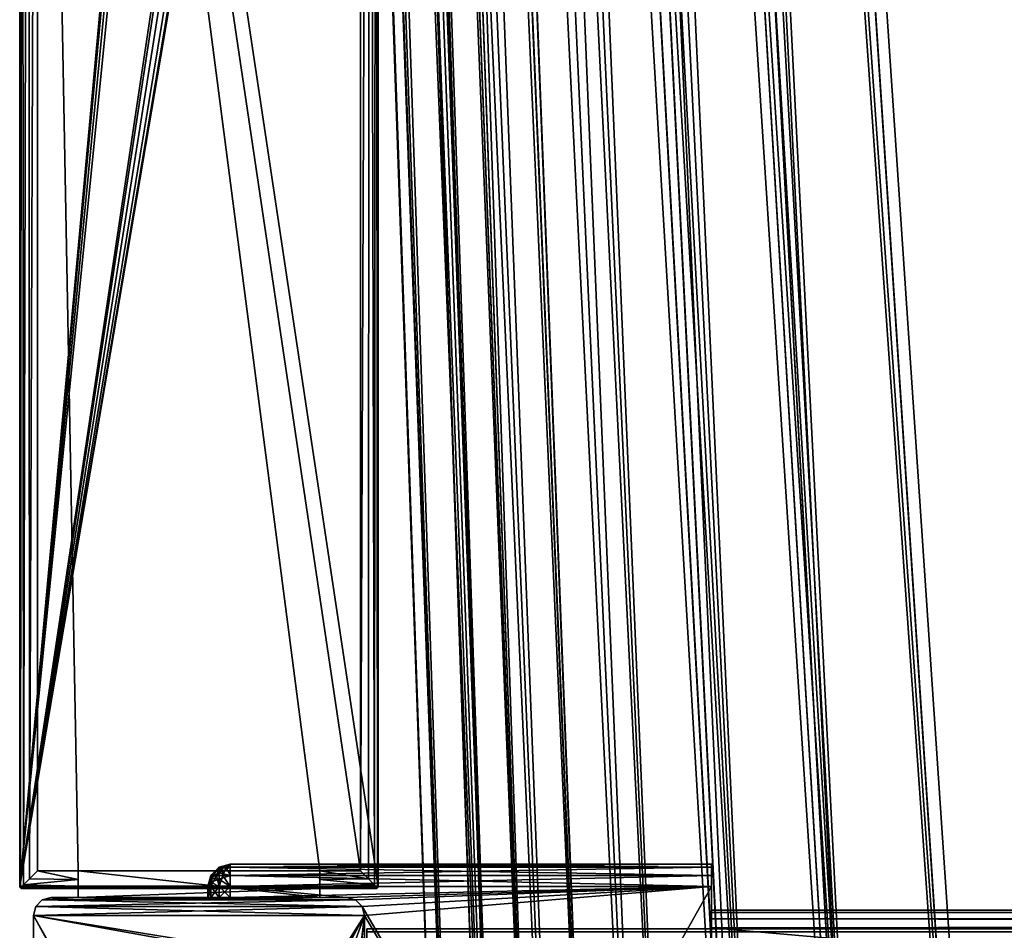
# Model space of a CAD drawing. Header units: millimetres. Extents: x -180 to 180, y -42 to 450.
# Tile 156 of 256: x -168 to -124, y 69 to 110. Entities that reach past the tile are written whole.
import ezdxf

# ---------------------------------------------------------------- set-up
doc = ezdxf.new("R2010")
doc.units = ezdxf.units.MM
doc.header["$LTSCALE"] = 65.185185
for name, color, linetype in [('100', 7, 'CONTINUOUS'), ('101', 7, 'CONTINUOUS'), ('103', 7, 'CONTINUOUS'), ('104', 7, 'CONTINUOUS'), ('105', 7, 'CONTINUOUS'), ('106', 7, 'CONTINUOUS'), ('11', 7, 'CONTINUOUS'), ('111', 7, 'CONTINUOUS'), ('12', 7, 'CONTINUOUS'), ('147', 7, 'CONTINUOUS'), ('149', 7, 'CONTINUOUS'), ('1521', 7, 'CONTINUOUS'), ('1522', 7, 'CONTINUOUS'), ('1523', 7, 'CONTINUOUS'), ('1524', 7, 'CONTINUOUS'), ('1525', 7, 'CONTINUOUS'), ('1526', 7, 'CONTINUOUS'), ('1527', 7, 'CONTINUOUS'), ('1528', 7, 'CONTINUOUS'), ('1529', 7, 'CONTINUOUS'), ('1530', 7, 'CONTINUOUS'), ('1531', 7, 'CONTINUOUS'), ('1532', 7, 'CONTINUOUS'), ('1533', 7, 'CONTINUOUS'), ('1536', 7, 'CONTINUOUS'), ('1537', 7, 'CONTINUOUS'), ('1538', 7, 'CONTINUOUS'), ('1539', 7, 'CONTINUOUS'), ('1540', 7, 'CONTINUOUS'), ('1562', 7, 'CONTINUOUS'), ('1563', 7, 'CONTINUOUS'), ('1570', 7, 'CONTINUOUS'), ('1591', 7, 'CONTINUOUS'), ('1592', 7, 'CONTINUOUS'), ('1604', 7, 'CONTINUOUS'), ('1645', 7, 'CONTINUOUS'), ('1714', 7, 'CONTINUOUS'), ('1735', 7, 'CONTINUOUS'), ('1743', 7, 'CONTINUOUS'), ('1744', 7, 'CONTINUOUS'), ('1752', 7, 'CONTINUOUS'), ('8', 7, 'CONTINUOUS'), ('84', 7, 'CONTINUOUS'), ('85', 7, 'CONTINUOUS'), ('86', 7, 'CONTINUOUS'), ('87', 7, 'CONTINUOUS'), ('88', 7, 'CONTINUOUS'), ('89', 7, 'CONTINUOUS'), ('9', 7, 'CONTINUOUS'), ('90', 7, 'CONTINUOUS'), ('96', 7, 'CONTINUOUS'), ('97', 7, 'CONTINUOUS'), ('98', 7, 'CONTINUOUS'), ('99', 7, 'CONTINUOUS')]:
    doc.layers.add(name, color=color, linetype=linetype)

msp = doc.modelspace()

# ---------------------------------------------------------------- linework, layer by layer
at = {"layer": '100', "linetype": 'Continuous'}
for points in [[(-151.589, 70.8), (-154.1, 70.8), (-154.1, 70.8, -17.7), (-151.589, 70.8)], [(-151.589, 70.8, -17.7), (-151.589, 70.8), (-154.1, 70.8, -17.7), (-151.589, 70.8, -17.7)]]:
    msp.add_3dface(points, dxfattribs=at)
at = {"layer": '101', "linetype": 'Continuous'}
for points in [[(-154.1, 70.4, -18.5), (-154.1, 71.6, -18.5), (-154.1, 71.2, -18.393), (-154.1, 70.4, -18.5)], [(-154.1, 70.4, -18.5), (-154.1, 71.2, -18.393), (-154.1, 70.907, -18.1), (-154.1, 70.4, -18.5)], [(-154.1, 70.8, -17.7), (-154.1, 70.4, -18.5), (-154.1, 70.907, -18.1), (-154.1, 70.8, -17.7)], [(-154.1, 70.8), (-154.1, 70.4), (-154.1, 70.4, -18.5), (-154.1, 70.8)], [(-154.1, 70.8), (-154.1, 70.4, -18.5), (-154.1, 70.8, -17.7), (-154.1, 70.8)]]:
    msp.add_3dface(points, dxfattribs=at)
at = {"layer": '103', "linetype": 'Continuous'}
for points in [[(-164.9, 70.8), (-167.411, 70.8), (-167.411, 70.8, -17.7), (-164.9, 70.8)], [(-164.9, 70.8), (-167.411, 70.8, -17.7), (-164.9, 70.8, -17.7), (-164.9, 70.8)]]:
    msp.add_3dface(points, dxfattribs=at)
at = {"layer": '104', "linetype": 'Continuous'}
for points in [[(-164.9, 71.6, -18.5), (-164.9, 70.4, -18.5), (-164.9, 71.2, -18.393), (-164.9, 71.6, -18.5)], [(-164.9, 70.4, -18.5), (-164.9, 70.907, -18.1), (-164.9, 71.2, -18.393), (-164.9, 70.4, -18.5)], [(-164.9, 70.4, -18.5), (-164.9, 70.8, -17.7), (-164.9, 70.907, -18.1), (-164.9, 70.4, -18.5)], [(-164.9, 70.4), (-164.9, 70.8), (-164.9, 70.8, -17.7), (-164.9, 70.4)], [(-164.9, 70.4, -18.5), (-164.9, 70.4), (-164.9, 70.8, -17.7), (-164.9, 70.4, -18.5)]]:
    msp.add_3dface(points, dxfattribs=at)
at = {"layer": '105', "linetype": 'Continuous'}
for points in [[(-166.5, 70.293), (-166.1, 70.4), (-166.5, 70.293, -447), (-166.5, 70.293)], [(-166.1, 70.4), (-166.1, 70.4, -447), (-166.5, 70.293, -447), (-166.1, 70.4)], [(-166.9, 69.6), (-166.793, 70), (-166.9, 69.6, -447), (-166.9, 69.6)], [(-166.9, 69.6, -447), (-166.793, 70), (-166.793, 70, -447), (-166.9, 69.6, -447)], [(-166.793, 70), (-166.5, 70.293), (-166.5, 70.293, -447), (-166.793, 70)], [(-166.793, 70, -447), (-166.793, 70), (-166.5, 70.293, -447), (-166.793, 70, -447)]]:
    msp.add_3dface(points, dxfattribs=at)
at = {"layer": '106', "linetype": 'Continuous'}
for points in [[(-166.9, 28.8), (-166.9, 69.6), (-166.9, 69.6, -447), (-166.9, 28.8)], [(-166.9, 28.8), (-166.9, 69.6, -447), (-166.9, 28.8, -447), (-166.9, 28.8)]]:
    msp.add_3dface(points, dxfattribs=at)
at = {"layer": '11', "linetype": 'Continuous'}
for points in [[(-152, 69, -446), (-152, 69, -432.591), (152, 69, -432.591), (-152, 69, -446)], [(-152, 69, -446), (152, 69, -432.591), (152, 69, -446), (-152, 69, -446)]]:
    msp.add_3dface(points, dxfattribs=at)
at = {"layer": '111', "linetype": 'Continuous'}
for points in [[(-166.5, 70.293, -447), (-166.1, 70.4, -447), (-152.5, 70.293, -447), (-166.5, 70.293, -447)], [(-166.1, 70.4, -447), (-152.9, 70.4, -447), (-152.5, 70.293, -447), (-166.1, 70.4, -447)], [(-166.9, 69.6, -447), (-166.793, 70, -447), (-152.1, 69.6, -447), (-166.9, 69.6, -447)], [(-166.793, 70, -447), (-166.5, 70.293, -447), (-152.207, 70, -447), (-166.793, 70, -447)], [(-152.1, 69.6, -447), (-166.793, 70, -447), (-152.207, 70, -447), (-152.1, 69.6, -447)], [(-152.207, 70, -447), (-166.5, 70.293, -447), (-152.5, 70.293, -447), (-152.207, 70, -447)], [(-166.9, 28.8, -447), (-166.9, 69.6, -447), (-153.6, 67.2, -447), (-166.9, 28.8, -447)], [(-152.1, 67.2, -447), (-166.9, 69.6, -447), (-152.1, 69.6, -447), (-152.1, 67.2, -447)], [(-166.9, 69.6, -447), (-152.1, 67.2, -447), (-153.6, 67.2, -447), (-166.9, 69.6, -447)]]:
    msp.add_3dface(points, dxfattribs=at)
at = {"layer": '12', "linetype": 'Continuous'}
for points in [[(-152, 68.866, -446.5), (-152, 69, -446), (152, 68.866, -446.5), (-152, 68.866, -446.5)], [(-152, 69, -446), (152, 69, -446), (152, 68.866, -446.5), (-152, 69, -446)]]:
    msp.add_3dface(points, dxfattribs=at)
at = {"layer": '147', "linetype": 'Continuous'}
for points in [[(-152.1, 69.6), (-152.1, 5.819), (-152.1, 5.819, -430.7), (-152.1, 69.6)], [(-152.1, 69.6), (-152.1, 67.2, -447), (-152.1, 69.6, -447), (-152.1, 69.6)], [(-152.1, 67.2, -447), (-152.1, 69.6), (-152.1, 5.819, -447), (-152.1, 67.2, -447)], [(-152.1, 5.819, -447), (-152.1, 69.6), (-152.1, 5.819, -430.7), (-152.1, 5.819, -447)]]:
    msp.add_3dface(points, dxfattribs=at)
at = {"layer": '149', "linetype": 'Continuous'}
for points in [[(-152.9, 70.4), (-152.5, 70.293), (-152.9, 70.4, -447), (-152.9, 70.4)], [(-152.9, 70.4, -447), (-152.5, 70.293), (-152.5, 70.293, -447), (-152.9, 70.4, -447)], [(-152.5, 70.293), (-152.207, 70), (-152.207, 70, -447), (-152.5, 70.293)], [(-152.5, 70.293), (-152.207, 70, -447), (-152.5, 70.293, -447), (-152.5, 70.293)], [(-152.207, 70), (-152.1, 69.6), (-152.207, 70, -447), (-152.207, 70)], [(-152.1, 69.6), (-152.1, 69.6, -447), (-152.207, 70, -447), (-152.1, 69.6)]]:
    msp.add_3dface(points, dxfattribs=at)
at = {"layer": '1521', "linetype": 'Continuous'}
for points in [[(-152.1, 69.6, -340.648), (-152.1, 43.29, -340.648), (-152.1, 69.6, -323.048), (-152.1, 69.6, -340.648)], [(-152.1, 69.6, -323.048), (-152.1, 43.29, -340.648), (-152.1, 43.29, -323.048), (-152.1, 69.6, -323.048)]]:
    msp.add_3dface(points, dxfattribs=at)
at = {"layer": '1522', "linetype": 'Continuous'}
for points in [[(-136.6, 70.89, -340.648), (-152.9, 70.4, -340.648), (-158.1, 70.89, -340.648), (-136.6, 70.89, -340.648)], [(-158.1, 70.89, -340.648), (-152.9, 70.4, -340.648), (-158.1, 70.4, -340.648), (-158.1, 70.89, -340.648)], [(-152.5, 70.293, -340.648), (-152.9, 70.4, -340.648), (-136.6, 70.89, -340.648), (-152.5, 70.293, -340.648)], [(-152.207, 70, -340.648), (-152.5, 70.293, -340.648), (-136.6, 70.89, -340.648), (-152.207, 70, -340.648)], [(-136.6, 43.29, -340.648), (-152.207, 70, -340.648), (-136.6, 70.89, -340.648), (-136.6, 43.29, -340.648)], [(-136.6, 43.29, -340.648), (-152.1, 69.6, -340.648), (-152.207, 70, -340.648), (-136.6, 43.29, -340.648)], [(-136.6, 43.29, -340.648), (-152.1, 43.29, -340.648), (-152.1, 69.6, -340.648), (-136.6, 43.29, -340.648)]]:
    msp.add_3dface(points, dxfattribs=at)
at = {"layer": '1523', "linetype": 'Continuous'}
for points in [[(-158.966, 70.4, -340.148), (-152.9, 70.4, -323.048), (-159.1, 70.4, -339.648), (-158.966, 70.4, -340.148)], [(-159.1, 70.4, -339.648), (-152.9, 70.4, -323.048), (-159.1, 70.4, -324.048), (-159.1, 70.4, -339.648)], [(-159.1, 70.4, -324.048), (-152.9, 70.4, -323.048), (-158.966, 70.4, -323.548), (-159.1, 70.4, -324.048)], [(-158.6, 70.4, -340.514), (-152.9, 70.4, -323.048), (-158.966, 70.4, -340.148), (-158.6, 70.4, -340.514)], [(-158.966, 70.4, -323.548), (-152.9, 70.4, -323.048), (-158.6, 70.4, -323.182), (-158.966, 70.4, -323.548)], [(-158.1, 70.4, -340.648), (-152.9, 70.4, -323.048), (-158.6, 70.4, -340.514), (-158.1, 70.4, -340.648)], [(-158.6, 70.4, -323.182), (-152.9, 70.4, -323.048), (-158.1, 70.4, -323.048), (-158.6, 70.4, -323.182)], [(-158.1, 70.4, -340.648), (-152.9, 70.4, -340.648), (-152.9, 70.4, -323.048), (-158.1, 70.4, -340.648)]]:
    msp.add_3dface(points, dxfattribs=at)
at = {"layer": '1524', "linetype": 'Continuous'}
for points in [[(-158.1, 70.4, -323.048), (-152.9, 70.4, -323.048), (-136.6, 70.89, -323.048), (-158.1, 70.4, -323.048)], [(-158.1, 70.89, -323.048), (-158.1, 70.4, -323.048), (-136.6, 70.89, -323.048), (-158.1, 70.89, -323.048)], [(-136.6, 70.89, -323.048), (-152.9, 70.4, -323.048), (-152.5, 70.293, -323.048), (-136.6, 70.89, -323.048)], [(-152.207, 70, -323.048), (-136.6, 70.89, -323.048), (-152.5, 70.293, -323.048), (-152.207, 70, -323.048)], [(-152.1, 69.6, -323.048), (-136.6, 70.89, -323.048), (-152.207, 70, -323.048), (-152.1, 69.6, -323.048)], [(-152.1, 69.6, -323.048), (-152.1, 43.29, -323.048), (-136.6, 70.89, -323.048), (-152.1, 69.6, -323.048)], [(-136.6, 70.89, -323.048), (-152.1, 43.29, -323.048), (-136.6, 43.29, -323.048), (-136.6, 70.89, -323.048)]]:
    msp.add_3dface(points, dxfattribs=at)
at = {"layer": '1525', "linetype": 'Continuous'}
for points in [[(-159.1, 70.4, -324.048), (-158.966, 70.4, -323.548), (-159.1, 70.89, -324.048), (-159.1, 70.4, -324.048)], [(-159.1, 70.89, -324.048), (-158.966, 70.4, -323.548), (-158.966, 70.89, -323.548), (-159.1, 70.89, -324.048)], [(-158.966, 70.4, -323.548), (-158.6, 70.4, -323.182), (-158.966, 70.89, -323.548), (-158.966, 70.4, -323.548)], [(-158.966, 70.89, -323.548), (-158.6, 70.4, -323.182), (-158.6, 70.89, -323.182), (-158.966, 70.89, -323.548)], [(-158.6, 70.4, -323.182), (-158.1, 70.4, -323.048), (-158.6, 70.89, -323.182), (-158.6, 70.4, -323.182)], [(-158.1, 70.4, -323.048), (-158.1, 70.89, -323.048), (-158.6, 70.89, -323.182), (-158.1, 70.4, -323.048)]]:
    msp.add_3dface(points, dxfattribs=at)
at = {"layer": '1526', "linetype": 'Continuous'}
for points in [[(-159.1, 70.4, -339.648), (-159.1, 70.4, -324.048), (-159.1, 70.89, -339.648), (-159.1, 70.4, -339.648)], [(-159.1, 70.4, -324.048), (-159.1, 70.89, -324.048), (-159.1, 70.89, -339.648), (-159.1, 70.4, -324.048)]]:
    msp.add_3dface(points, dxfattribs=at)
at = {"layer": '1527', "linetype": 'Continuous'}
for points in [[(-158.966, 70.4, -340.148), (-159.1, 70.4, -339.648), (-158.966, 70.89, -340.147), (-158.966, 70.4, -340.148)], [(-159.1, 70.4, -339.648), (-159.1, 70.89, -339.648), (-158.966, 70.89, -340.147), (-159.1, 70.4, -339.648)], [(-158.6, 70.4, -340.514), (-158.966, 70.4, -340.148), (-158.6, 70.89, -340.514), (-158.6, 70.4, -340.514)], [(-158.6, 70.89, -340.514), (-158.966, 70.4, -340.148), (-158.966, 70.89, -340.147), (-158.6, 70.89, -340.514)], [(-158.1, 70.89, -340.648), (-158.1, 70.4, -340.648), (-158.6, 70.4, -340.514), (-158.1, 70.89, -340.648)], [(-158.1, 70.89, -340.648), (-158.6, 70.4, -340.514), (-158.6, 70.89, -340.514), (-158.1, 70.89, -340.648)]]:
    msp.add_3dface(points, dxfattribs=at)
at = {"layer": '1528', "linetype": 'Continuous'}
for points in [[(-158.6, 71.756, -339.648), (-158.6, 71.69, -339.979), (-158.966, 71.39, -339.648), (-158.6, 71.756, -339.648)], [(-158.6, 71.756, -339.648), (-158.1, 71.89, -339.648), (-158.1, 71.756, -340.148), (-158.6, 71.756, -339.648)], [(-158.6, 71.69, -339.979), (-158.6, 71.756, -339.648), (-158.1, 71.756, -340.148), (-158.6, 71.69, -339.979)], [(-158.6, 71.502, -340.26), (-158.6, 71.69, -339.979), (-158.1, 71.756, -340.148), (-158.6, 71.502, -340.26)], [(-158.1, 71.39, -340.514), (-158.6, 71.502, -340.26), (-158.1, 71.756, -340.148), (-158.1, 71.39, -340.514)], [(-159.1, 70.89, -339.648), (-158.966, 71.39, -339.648), (-158.966, 71.352, -339.839), (-159.1, 70.89, -339.648)], [(-159.1, 70.89, -339.648), (-158.966, 71.352, -339.839), (-158.966, 71.243, -340.001), (-159.1, 70.89, -339.648)], [(-158.6, 71.69, -339.979), (-158.6, 71.502, -340.26), (-158.966, 71.352, -339.839), (-158.6, 71.69, -339.979)], [(-158.966, 71.39, -339.648), (-158.6, 71.69, -339.979), (-158.966, 71.352, -339.839), (-158.966, 71.39, -339.648)], [(-158.6, 71.502, -340.26), (-158.6, 71.221, -340.448), (-158.966, 71.243, -340.001), (-158.6, 71.502, -340.26)], [(-158.966, 71.352, -339.839), (-158.6, 71.502, -340.26), (-158.966, 71.243, -340.001), (-158.966, 71.352, -339.839)], [(-158.6, 71.221, -340.448), (-158.6, 71.502, -340.26), (-158.1, 71.39, -340.514), (-158.6, 71.221, -340.448)], [(-158.1, 70.89, -340.648), (-158.6, 71.221, -340.448), (-158.1, 71.39, -340.514), (-158.1, 70.89, -340.648)], [(-159.1, 70.89, -339.648), (-158.966, 71.243, -340.001), (-158.966, 71.081, -340.109), (-159.1, 70.89, -339.648)], [(-158.966, 70.89, -340.147), (-159.1, 70.89, -339.648), (-158.966, 71.081, -340.109), (-158.966, 70.89, -340.147)], [(-158.966, 71.243, -340.001), (-158.6, 71.221, -340.448), (-158.966, 71.081, -340.109), (-158.966, 71.243, -340.001)], [(-158.6, 71.221, -340.448), (-158.6, 70.89, -340.514), (-158.966, 71.081, -340.109), (-158.6, 71.221, -340.448)], [(-158.6, 70.89, -340.514), (-158.966, 70.89, -340.147), (-158.966, 71.081, -340.109), (-158.6, 70.89, -340.514)], [(-158.1, 70.89, -340.648), (-158.6, 70.89, -340.514), (-158.6, 71.221, -340.448), (-158.1, 70.89, -340.648)]]:
    msp.add_3dface(points, dxfattribs=at)
at = {"layer": '1529', "linetype": 'Continuous'}
for points in [[(-158.6, 71.756, -339.648), (-158.966, 71.39, -339.648), (-158.966, 71.39, -324.048), (-158.6, 71.756, -339.648)], [(-158.599, 71.756, -324.048), (-158.6, 71.756, -339.648), (-158.966, 71.39, -324.048), (-158.599, 71.756, -324.048)], [(-158.1, 71.89, -339.648), (-158.6, 71.756, -339.648), (-158.1, 71.89, -324.048), (-158.1, 71.89, -339.648)], [(-158.1, 71.89, -324.048), (-158.6, 71.756, -339.648), (-158.599, 71.756, -324.048), (-158.1, 71.89, -324.048)], [(-159.1, 70.89, -339.648), (-159.1, 70.89, -324.048), (-158.966, 71.39, -324.048), (-159.1, 70.89, -339.648)], [(-158.966, 71.39, -339.648), (-159.1, 70.89, -339.648), (-158.966, 71.39, -324.048), (-158.966, 71.39, -339.648)]]:
    msp.add_3dface(points, dxfattribs=at)
at = {"layer": '1530', "linetype": 'Continuous'}
for points in [[(-158.1, 71.89, -339.648), (-158.1, 71.89, -324.048), (-136.6, 71.89, -324.048), (-158.1, 71.89, -339.648)], [(-136.6, 71.89, -339.648), (-158.1, 71.89, -339.648), (-136.6, 71.89, -324.048), (-136.6, 71.89, -339.648)]]:
    msp.add_3dface(points, dxfattribs=at)
at = {"layer": '1531', "linetype": 'Continuous'}
for points in [[(-136.6, 71.89, -324.048), (-158.1, 71.89, -324.048), (-158.1, 71.756, -323.548), (-136.6, 71.89, -324.048)], [(-136.6, 71.89, -324.048), (-158.1, 71.756, -323.548), (-136.6, 71.756, -323.548), (-136.6, 71.89, -324.048)], [(-158.1, 71.756, -323.548), (-158.1, 71.39, -323.182), (-136.6, 71.756, -323.548), (-158.1, 71.756, -323.548)], [(-136.6, 71.756, -323.548), (-158.1, 71.39, -323.182), (-136.6, 71.39, -323.182), (-136.6, 71.756, -323.548)], [(-158.1, 70.89, -323.048), (-136.6, 70.89, -323.048), (-136.6, 71.39, -323.182), (-158.1, 70.89, -323.048)], [(-158.1, 71.39, -323.182), (-158.1, 70.89, -323.048), (-136.6, 71.39, -323.182), (-158.1, 71.39, -323.182)]]:
    msp.add_3dface(points, dxfattribs=at)
at = {"layer": '1532', "linetype": 'Continuous'}
for points in [[(-136.6, 71.89, -339.648), (-136.6, 71.89, -324.048), (-136.6, 71.756, -323.548), (-136.6, 71.89, -339.648)], [(-136.6, 71.89, -339.648), (-136.6, 71.756, -323.548), (-136.6, 71.756, -340.148), (-136.6, 71.89, -339.648)], [(-136.6, 71.756, -323.548), (-136.6, 71.39, -323.182), (-136.6, 71.756, -340.148), (-136.6, 71.756, -323.548)], [(-136.6, 71.756, -340.148), (-136.6, 71.39, -323.182), (-136.6, 71.39, -340.514), (-136.6, 71.756, -340.148)], [(-136.6, 70.89, -323.048), (-136.6, 70.89, -340.648), (-136.6, 71.39, -340.514), (-136.6, 70.89, -323.048)], [(-136.6, 71.39, -323.182), (-136.6, 70.89, -323.048), (-136.6, 71.39, -340.514), (-136.6, 71.39, -323.182)], [(-136.6, 43.29, -340.648), (-136.6, 70.89, -340.648), (-136.6, 45.09, -338.698), (-136.6, 43.29, -340.648)], [(-136.6, 70.89, -340.648), (-136.6, 70.89, -323.048), (-136.6, 69.84, -325.798), (-136.6, 70.89, -340.648)], [(-136.6, 45.09, -338.698), (-136.6, 70.89, -340.648), (-136.6, 69.04, -338.698), (-136.6, 45.09, -338.698)], [(-136.6, 69.04, -338.698), (-136.6, 70.89, -340.648), (-136.6, 69.44, -338.59), (-136.6, 69.04, -338.698)], [(-136.6, 69.44, -338.59), (-136.6, 70.89, -340.648), (-136.6, 69.733, -338.298), (-136.6, 69.44, -338.59)], [(-136.6, 69.733, -338.298), (-136.6, 70.89, -340.648), (-136.6, 69.84, -337.898), (-136.6, 69.733, -338.298)], [(-136.6, 69.84, -337.898), (-136.6, 70.89, -340.648), (-136.6, 69.84, -325.798), (-136.6, 69.84, -337.898)], [(-136.6, 70.89, -323.048), (-136.6, 43.29, -323.048), (-136.6, 69.04, -324.998), (-136.6, 70.89, -323.048)], [(-136.6, 70.89, -323.048), (-136.6, 69.04, -324.998), (-136.6, 69.44, -325.105), (-136.6, 70.89, -323.048)], [(-136.6, 69.84, -325.798), (-136.6, 70.89, -323.048), (-136.6, 69.733, -325.398), (-136.6, 69.84, -325.798)], [(-136.6, 69.733, -325.398), (-136.6, 70.89, -323.048), (-136.6, 69.44, -325.105), (-136.6, 69.733, -325.398)], [(-136.6, 69.04, -324.998), (-136.6, 43.29, -323.048), (-136.6, 45.09, -324.998), (-136.6, 69.04, -324.998)]]:
    msp.add_3dface(points, dxfattribs=at)
at = {"layer": '1533', "linetype": 'Continuous'}
for points in [[(-158.1, 71.756, -340.148), (-158.1, 71.89, -339.648), (-136.6, 71.756, -340.148), (-158.1, 71.756, -340.148)], [(-158.1, 71.89, -339.648), (-136.6, 71.89, -339.648), (-136.6, 71.756, -340.148), (-158.1, 71.89, -339.648)], [(-158.1, 71.39, -340.514), (-158.1, 71.756, -340.148), (-136.6, 71.39, -340.514), (-158.1, 71.39, -340.514)], [(-158.1, 71.756, -340.148), (-136.6, 71.756, -340.148), (-136.6, 71.39, -340.514), (-158.1, 71.756, -340.148)], [(-136.6, 70.89, -340.648), (-158.1, 70.89, -340.648), (-158.1, 71.39, -340.514), (-136.6, 70.89, -340.648)], [(-136.6, 70.89, -340.648), (-158.1, 71.39, -340.514), (-136.6, 71.39, -340.514), (-136.6, 70.89, -340.648)]]:
    msp.add_3dface(points, dxfattribs=at)
at = {"layer": '1536', "linetype": 'Continuous'}
for points in [[(-136.6, 69.04, -324.998), (-136.6, 45.09, -324.998), (136.6, 45.09, -324.998), (-136.6, 69.04, -324.998)], [(136.6, 69.04, -324.998), (-136.6, 69.04, -324.998), (136.6, 45.09, -324.998), (136.6, 69.04, -324.998)]]:
    msp.add_3dface(points, dxfattribs=at)
at = {"layer": '1537', "linetype": 'Continuous'}
for points in [[(-136.6, 69.84, -325.798), (-136.6, 69.733, -325.398), (136.6, 69.84, -325.798), (-136.6, 69.84, -325.798)], [(136.6, 69.84, -325.798), (-136.6, 69.733, -325.398), (136.6, 69.733, -325.398), (136.6, 69.84, -325.798)], [(-136.6, 69.733, -325.398), (-136.6, 69.44, -325.105), (136.6, 69.44, -325.105), (-136.6, 69.733, -325.398)], [(136.6, 69.733, -325.398), (-136.6, 69.733, -325.398), (136.6, 69.44, -325.105), (136.6, 69.733, -325.398)], [(-136.6, 69.44, -325.105), (-136.6, 69.04, -324.998), (136.6, 69.44, -325.105), (-136.6, 69.44, -325.105)], [(-136.6, 69.04, -324.998), (136.6, 69.04, -324.998), (136.6, 69.44, -325.105), (-136.6, 69.04, -324.998)]]:
    msp.add_3dface(points, dxfattribs=at)
at = {"layer": '1538', "linetype": 'Continuous'}
for points in [[(-136.6, 69.84, -337.898), (-136.6, 69.84, -325.798), (136.6, 69.84, -325.798), (-136.6, 69.84, -337.898)], [(-136.6, 69.84, -337.898), (136.6, 69.84, -325.798), (136.6, 69.84, -337.898), (-136.6, 69.84, -337.898)]]:
    msp.add_3dface(points, dxfattribs=at)
at = {"layer": '1539', "linetype": 'Continuous'}
for points in [[(-136.6, 69.733, -338.298), (-136.6, 69.84, -337.898), (136.6, 69.733, -338.298), (-136.6, 69.733, -338.298)], [(-136.6, 69.84, -337.898), (136.6, 69.84, -337.898), (136.6, 69.733, -338.298), (-136.6, 69.84, -337.898)], [(-136.6, 69.44, -338.59), (-136.6, 69.733, -338.298), (136.6, 69.733, -338.298), (-136.6, 69.44, -338.59)], [(136.6, 69.44, -338.59), (-136.6, 69.44, -338.59), (136.6, 69.733, -338.298), (136.6, 69.44, -338.59)], [(-136.6, 69.04, -338.698), (-136.6, 69.44, -338.59), (136.6, 69.04, -338.698), (-136.6, 69.04, -338.698)], [(136.6, 69.04, -338.698), (-136.6, 69.44, -338.59), (136.6, 69.44, -338.59), (136.6, 69.04, -338.698)]]:
    msp.add_3dface(points, dxfattribs=at)
at = {"layer": '1540', "linetype": 'Continuous'}
for points in [[(-136.6, 45.09, -338.698), (-136.6, 69.04, -338.698), (136.6, 69.04, -338.698), (-136.6, 45.09, -338.698)], [(-136.6, 45.09, -338.698), (136.6, 69.04, -338.698), (136.6, 45.09, -338.698), (-136.6, 45.09, -338.698)]]:
    msp.add_3dface(points, dxfattribs=at)
at = {"layer": '1562', "linetype": 'Continuous'}
for points in [[(-158.599, 71.756, -324.048), (-158.966, 71.39, -324.048), (-158.9, 71.39, -323.716), (-158.599, 71.756, -324.048)], [(-158.599, 71.756, -324.048), (-158.9, 71.39, -323.716), (-158.561, 71.756, -323.857), (-158.599, 71.756, -324.048)], [(-158.9, 71.39, -323.716), (-158.712, 71.39, -323.435), (-158.561, 71.756, -323.857), (-158.9, 71.39, -323.716)], [(-158.712, 71.39, -323.435), (-158.431, 71.39, -323.248), (-158.453, 71.756, -323.695), (-158.712, 71.39, -323.435)], [(-158.561, 71.756, -323.857), (-158.712, 71.39, -323.435), (-158.453, 71.756, -323.695), (-158.561, 71.756, -323.857)], [(-158.1, 71.89, -324.048), (-158.599, 71.756, -324.048), (-158.561, 71.756, -323.857), (-158.1, 71.89, -324.048)], [(-158.1, 71.89, -324.048), (-158.561, 71.756, -323.857), (-158.453, 71.756, -323.695), (-158.1, 71.89, -324.048)], [(-158.1, 71.89, -324.048), (-158.453, 71.756, -323.695), (-158.291, 71.756, -323.586), (-158.1, 71.89, -324.048)], [(-158.453, 71.756, -323.695), (-158.431, 71.39, -323.248), (-158.291, 71.756, -323.586), (-158.453, 71.756, -323.695)], [(-158.431, 71.39, -323.248), (-158.1, 71.39, -323.182), (-158.291, 71.756, -323.586), (-158.431, 71.39, -323.248)], [(-158.1, 71.756, -323.548), (-158.1, 71.89, -324.048), (-158.291, 71.756, -323.586), (-158.1, 71.756, -323.548)], [(-158.1, 71.39, -323.182), (-158.1, 71.756, -323.548), (-158.291, 71.756, -323.586), (-158.1, 71.39, -323.182)], [(-159.1, 70.89, -324.048), (-158.966, 70.89, -323.548), (-158.966, 71.39, -324.048), (-159.1, 70.89, -324.048)], [(-158.966, 70.89, -323.548), (-158.6, 70.89, -323.182), (-158.712, 71.39, -323.435), (-158.966, 70.89, -323.548)], [(-158.966, 71.39, -324.048), (-158.966, 70.89, -323.548), (-158.9, 71.39, -323.716), (-158.966, 71.39, -324.048)], [(-158.9, 71.39, -323.716), (-158.966, 70.89, -323.548), (-158.712, 71.39, -323.435), (-158.9, 71.39, -323.716)], [(-158.712, 71.39, -323.435), (-158.6, 70.89, -323.182), (-158.431, 71.39, -323.248), (-158.712, 71.39, -323.435)], [(-158.6, 70.89, -323.182), (-158.1, 70.89, -323.048), (-158.431, 71.39, -323.248), (-158.6, 70.89, -323.182)], [(-158.1, 70.89, -323.048), (-158.1, 71.39, -323.182), (-158.431, 71.39, -323.248), (-158.1, 70.89, -323.048)]]:
    msp.add_3dface(points, dxfattribs=at)
at = {"layer": '1563', "linetype": 'Continuous'}
for points in [[(-152.9, 70.4, -340.648), (-152.5, 70.293, -340.648), (-152.9, 70.4, -323.048), (-152.9, 70.4, -340.648)], [(-152.9, 70.4, -323.048), (-152.5, 70.293, -340.648), (-152.5, 70.293, -323.048), (-152.9, 70.4, -323.048)], [(-152.5, 70.293, -340.648), (-152.207, 70, -340.648), (-152.207, 70, -323.048), (-152.5, 70.293, -340.648)], [(-152.5, 70.293, -340.648), (-152.207, 70, -323.048), (-152.5, 70.293, -323.048), (-152.5, 70.293, -340.648)], [(-152.1, 69.6, -340.648), (-152.1, 69.6, -323.048), (-152.207, 70, -323.048), (-152.1, 69.6, -340.648)], [(-152.207, 70, -340.648), (-152.1, 69.6, -340.648), (-152.207, 70, -323.048), (-152.207, 70, -340.648)]]:
    msp.add_3dface(points, dxfattribs=at)
at = {"layer": '1570', "linetype": 'Continuous'}
for points in [[(146.339, 371, -331.453), (-146.339, 371, -331.453), (-124.611, 38.791, -319.852), (146.339, 371, -331.453)], [(-123.968, 38.791, -319.852), (146.339, 371, -331.453), (-124.611, 38.791, -319.852), (-123.968, 38.791, -319.852)], [(146.339, 371, -331.453), (-123.968, 38.791, -319.852), (123.968, 38.791, -319.852), (146.339, 371, -331.453)]]:
    msp.add_3dface(points, dxfattribs=at)
at = {"layer": '1591', "linetype": 'Continuous'}
for points in [[(-146.339, 371, -15.547), (146.339, 371, -15.547), (124.611, 38.791, -27.148), (-146.339, 371, -15.547)], [(-124.611, 38.791, -27.148), (-146.339, 371, -15.547), (-123.968, 38.791, -27.148), (-124.611, 38.791, -27.148)], [(-123.968, 38.791, -27.148), (-146.339, 371, -15.547), (123.968, 38.791, -27.148), (-123.968, 38.791, -27.148)], [(123.968, 38.791, -27.148), (-146.339, 371, -15.547), (124.611, 38.791, -27.148), (123.968, 38.791, -27.148)]]:
    msp.add_3dface(points, dxfattribs=at)
at = {"layer": '1592', "linetype": 'Continuous'}
for points in [[(-157.953, 371, -27.161), (-157.853, 371, -25.641), (-146.352, 38.791, -48.889), (-157.953, 371, -27.161)], [(-157.853, 371, -25.641), (-157.557, 371, -24.15), (-145.804, 38.713, -44.049), (-157.853, 371, -25.641)], [(-146.352, 38.791, -48.889), (-157.853, 371, -25.641), (-145.804, 38.713, -44.049), (-146.352, 38.791, -48.889)], [(-157.557, 371, -24.15), (-157.07, 371, -22.714), (-145.804, 38.713, -44.049), (-157.557, 371, -24.15)], [(-157.07, 371, -22.714), (-156.4, 371, -21.353), (-144.197, 38.66, -39.457), (-157.07, 371, -22.714)], [(-145.804, 38.713, -44.049), (-157.07, 371, -22.714), (-144.197, 38.66, -39.457), (-145.804, 38.713, -44.049)], [(-156.4, 371, -21.353), (-155.558, 371, -20.091), (-144.197, 38.66, -39.457), (-156.4, 371, -21.353)], [(-155.558, 371, -20.091), (-154.559, 371, -18.95), (-141.61, 38.632, -35.339), (-155.558, 371, -20.091)], [(-144.197, 38.66, -39.457), (-155.558, 371, -20.091), (-141.61, 38.632, -35.339), (-144.197, 38.66, -39.457)], [(-154.559, 371, -18.95), (-153.418, 371, -17.949), (-138.172, 38.632, -31.899), (-154.559, 371, -18.95)], [(-141.61, 38.632, -35.339), (-154.559, 371, -18.95), (-138.172, 38.632, -31.899), (-141.61, 38.632, -35.339)], [(-153.418, 371, -17.949), (-152.154, 371, -17.104), (-138.172, 38.632, -31.899), (-153.418, 371, -17.949)], [(-152.154, 371, -17.104), (-150.789, 371, -16.431), (-134.05, 38.66, -29.307), (-152.154, 371, -17.104)], [(-138.172, 38.632, -31.899), (-152.154, 371, -17.104), (-134.05, 38.66, -29.307), (-138.172, 38.632, -31.899)], [(-150.789, 371, -16.431), (-149.351, 371, -15.943), (-134.05, 38.66, -29.307), (-150.789, 371, -16.431)], [(-149.351, 371, -15.943), (-147.858, 371, -15.647), (-129.452, 38.713, -27.696), (-149.351, 371, -15.943)], [(-134.05, 38.66, -29.307), (-149.351, 371, -15.943), (-129.452, 38.713, -27.696), (-134.05, 38.66, -29.307)], [(-147.858, 371, -15.647), (-146.339, 371, -15.547), (-129.452, 38.713, -27.696), (-147.858, 371, -15.647)], [(-146.339, 371, -15.547), (-124.611, 38.791, -27.148), (-129.452, 38.713, -27.696), (-146.339, 371, -15.547)]]:
    msp.add_3dface(points, dxfattribs=at)
at = {"layer": '1604', "linetype": 'Continuous'}
for points in [[(-157.953, 371, -319.839), (-157.953, 371, -27.161), (-146.352, 38.791, -48.889), (-157.953, 371, -319.839)], [(-157.953, 371, -319.839), (-146.352, 38.791, -48.889), (-146.352, 38.791, -49.532), (-157.953, 371, -319.839)], [(-157.953, 371, -319.839), (-146.352, 38.791, -49.532), (-146.352, 38.791, -297.468), (-157.953, 371, -319.839)], [(-146.352, 38.791, -298.111), (-157.953, 371, -319.839), (-146.352, 38.791, -297.468), (-146.352, 38.791, -298.111)]]:
    msp.add_3dface(points, dxfattribs=at)
at = {"layer": '1645', "linetype": 'Continuous'}
for points in [[(-157.854, 371, -321.357), (-157.953, 371, -319.839), (-145.804, 38.713, -302.952), (-157.854, 371, -321.357)], [(-157.953, 371, -319.839), (-146.352, 38.791, -298.111), (-145.804, 38.713, -302.952), (-157.953, 371, -319.839)], [(-157.559, 371, -322.846), (-157.854, 371, -321.357), (-145.804, 38.713, -302.952), (-157.559, 371, -322.846)], [(-157.072, 371, -324.281), (-157.559, 371, -322.846), (-144.196, 38.66, -307.544), (-157.072, 371, -324.281)], [(-157.559, 371, -322.846), (-145.804, 38.713, -302.952), (-144.196, 38.66, -307.544), (-157.559, 371, -322.846)], [(-156.402, 371, -325.643), (-157.072, 371, -324.281), (-144.196, 38.66, -307.544), (-156.402, 371, -325.643)], [(-155.559, 371, -326.907), (-156.402, 371, -325.643), (-141.609, 38.632, -311.662), (-155.559, 371, -326.907)], [(-156.402, 371, -325.643), (-144.196, 38.66, -307.544), (-141.609, 38.632, -311.662), (-156.402, 371, -325.643)], [(-154.558, 371, -328.049), (-155.559, 371, -326.907), (-141.609, 38.632, -311.662), (-154.558, 371, -328.049)], [(-153.416, 371, -329.052), (-154.558, 371, -328.049), (-138.171, 38.632, -315.102), (-153.416, 371, -329.052)], [(-154.558, 371, -328.049), (-141.609, 38.632, -311.662), (-138.171, 38.632, -315.102), (-154.558, 371, -328.049)], [(-152.15, 371, -329.898), (-153.416, 371, -329.052), (-134.049, 38.66, -317.694), (-152.15, 371, -329.898)], [(-153.416, 371, -329.052), (-138.171, 38.632, -315.102), (-134.049, 38.66, -317.694), (-153.416, 371, -329.052)], [(-150.785, 371, -330.571), (-152.15, 371, -329.898), (-134.049, 38.66, -317.694), (-150.785, 371, -330.571)], [(-149.347, 371, -331.058), (-150.785, 371, -330.571), (-129.453, 38.713, -319.304), (-149.347, 371, -331.058)], [(-150.785, 371, -330.571), (-134.049, 38.66, -317.694), (-129.453, 38.713, -319.304), (-150.785, 371, -330.571)], [(-147.856, 371, -331.354), (-149.347, 371, -331.058), (-129.453, 38.713, -319.304), (-147.856, 371, -331.354)], [(-146.339, 371, -331.453), (-147.856, 371, -331.354), (-124.611, 38.791, -319.852), (-146.339, 371, -331.453)], [(-124.611, 38.791, -319.852), (-147.856, 371, -331.354), (-129.453, 38.713, -319.304), (-124.611, 38.791, -319.852)]]:
    msp.add_3dface(points, dxfattribs=at)
at = {"layer": '1714', "linetype": 'Continuous'}
msp.add_3dface([(-100.75, 369, -13.616), (-146.213, 369, -13.616), (-123.06, 15, -25.978), (-100.75, 369, -13.616)], dxfattribs=at)
at = {"layer": '1735', "linetype": 'Continuous'}
for points in [[(-146.213, 369, -333.384), (-100.75, 286, -330.486), (-113.041, 15, -321.022), (-146.213, 369, -333.384)], [(-123.06, 15, -321.022), (-146.213, 369, -333.384), (-113.041, 15, -321.022), (-123.06, 15, -321.022)]]:
    msp.add_3dface(points, dxfattribs=at)
at = {"layer": '1743', "linetype": 'Continuous'}
for points in [[(-159.884, 369, -319.713), (-159.767, 369, -321.502), (-147.522, 15, -296.56), (-159.884, 369, -319.713)], [(-159.767, 369, -321.502), (-159.418, 369, -323.256), (-146.912, 15, -302.005), (-159.767, 369, -321.502)], [(-147.522, 15, -296.56), (-159.767, 369, -321.502), (-146.912, 15, -302.005), (-147.522, 15, -296.56)], [(-159.418, 369, -323.256), (-158.846, 369, -324.946), (-146.912, 15, -302.005), (-159.418, 369, -323.256)], [(-158.846, 369, -324.946), (-158.057, 369, -326.549), (-145.106, 15, -307.174), (-158.846, 369, -324.946)], [(-146.912, 15, -302.005), (-158.846, 369, -324.946), (-145.106, 15, -307.174), (-146.912, 15, -302.005)], [(-158.057, 369, -326.549), (-157.066, 369, -328.034), (-145.106, 15, -307.174), (-158.057, 369, -326.549)], [(-157.066, 369, -328.034), (-155.89, 369, -329.377), (-142.195, 15, -311.812), (-157.066, 369, -328.034)], [(-145.106, 15, -307.174), (-157.066, 369, -328.034), (-142.195, 15, -311.812), (-145.106, 15, -307.174)], [(-155.89, 369, -329.377), (-154.547, 369, -330.556), (-138.323, 15, -315.686), (-155.89, 369, -329.377)], [(-142.195, 15, -311.812), (-155.89, 369, -329.377), (-138.323, 15, -315.686), (-142.195, 15, -311.812)], [(-154.547, 369, -330.556), (-153.058, 369, -331.551), (-138.323, 15, -315.686), (-154.547, 369, -330.556)], [(-153.058, 369, -331.551), (-151.451, 369, -332.344), (-133.681, 15, -318.603), (-153.058, 369, -331.551)], [(-138.323, 15, -315.686), (-153.058, 369, -331.551), (-133.681, 15, -318.603), (-138.323, 15, -315.686)], [(-151.451, 369, -332.344), (-149.758, 369, -332.918), (-133.681, 15, -318.603), (-151.451, 369, -332.344)], [(-149.758, 369, -332.918), (-148.001, 369, -333.267), (-128.506, 15, -320.412), (-149.758, 369, -332.918)], [(-133.681, 15, -318.603), (-149.758, 369, -332.918), (-128.506, 15, -320.412), (-133.681, 15, -318.603)], [(-148.001, 369, -333.267), (-146.213, 369, -333.384), (-128.506, 15, -320.412), (-148.001, 369, -333.267)], [(-146.213, 369, -333.384), (-123.06, 15, -321.022), (-128.506, 15, -320.412), (-146.213, 369, -333.384)]]:
    msp.add_3dface(points, dxfattribs=at)
at = {"layer": '1744', "linetype": 'Continuous'}
for points in [[(-159.884, 369, -27.287), (-156.986, 286, -72.75), (-147.522, 15, -60.459), (-159.884, 369, -27.287)], [(-147.522, 15, -50.44), (-159.884, 369, -27.287), (-147.522, 15, -60.459), (-147.522, 15, -50.44)], [(-159.884, 369, -274.25), (-159.884, 369, -319.713), (-147.522, 15, -296.56), (-159.884, 369, -274.25)], [(-159.884, 369, -274.25), (-147.522, 15, -296.56), (-156.986, 286, -274.25), (-159.884, 369, -274.25)], [(-156.986, 286, -74.25), (-147.522, 15, -296.56), (-156.986, 286, -72.75), (-156.986, 286, -74.25)], [(-147.522, 15, -296.56), (-156.986, 286, -74.25), (-156.986, 286, -272.75), (-147.522, 15, -296.56)], [(-156.986, 286, -72.75), (-147.522, 15, -296.56), (-147.522, 15, -286.541), (-156.986, 286, -72.75)], [(-156.986, 286, -274.25), (-147.522, 15, -296.56), (-156.986, 286, -272.75), (-156.986, 286, -274.25)], [(-147.522, 15, -60.459), (-156.986, 286, -72.75), (-147.522, 15, -286.541), (-147.522, 15, -60.459)]]:
    msp.add_3dface(points, dxfattribs=at)
at = {"layer": '1752', "linetype": 'Continuous'}
for points in [[(-159.768, 369, -25.501), (-159.884, 369, -27.287), (-146.909, 15, -44.987), (-159.768, 369, -25.501)], [(-159.884, 369, -27.287), (-147.522, 15, -50.44), (-146.909, 15, -44.987), (-159.884, 369, -27.287)], [(-159.421, 369, -23.749), (-159.768, 369, -25.501), (-146.909, 15, -44.987), (-159.421, 369, -23.749)], [(-158.849, 369, -22.06), (-159.421, 369, -23.749), (-145.102, 15, -39.818), (-158.849, 369, -22.06)], [(-145.102, 15, -39.818), (-159.421, 369, -23.749), (-146.909, 15, -44.987), (-145.102, 15, -39.818)], [(-158.059, 369, -20.456), (-158.849, 369, -22.06), (-145.102, 15, -39.818), (-158.059, 369, -20.456)], [(-157.067, 369, -18.969), (-158.059, 369, -20.456), (-142.193, 15, -35.184), (-157.067, 369, -18.969)], [(-142.193, 15, -35.184), (-158.059, 369, -20.456), (-145.102, 15, -39.818), (-142.193, 15, -35.184)], [(-155.889, 369, -17.623), (-157.067, 369, -18.969), (-142.193, 15, -35.184), (-155.889, 369, -17.623)], [(-154.544, 369, -16.442), (-155.889, 369, -17.623), (-138.326, 15, -31.315), (-154.544, 369, -16.442)], [(-138.326, 15, -31.315), (-155.889, 369, -17.623), (-142.193, 15, -35.184), (-138.326, 15, -31.315)], [(-153.054, 369, -15.446), (-154.544, 369, -16.442), (-133.69, 15, -28.402), (-153.054, 369, -15.446)], [(-133.69, 15, -28.402), (-154.544, 369, -16.442), (-138.326, 15, -31.315), (-133.69, 15, -28.402)], [(-151.445, 369, -14.653), (-153.054, 369, -15.446), (-133.69, 15, -28.402), (-151.445, 369, -14.653)], [(-149.752, 369, -14.08), (-151.445, 369, -14.653), (-128.515, 15, -26.592), (-149.752, 369, -14.08)], [(-128.515, 15, -26.592), (-151.445, 369, -14.653), (-133.69, 15, -28.402), (-128.515, 15, -26.592)], [(-147.998, 369, -13.732), (-149.752, 369, -14.08), (-128.515, 15, -26.592), (-147.998, 369, -13.732)], [(-146.213, 369, -13.616), (-147.998, 369, -13.732), (-123.06, 15, -25.978), (-146.213, 369, -13.616)], [(-123.06, 15, -25.978), (-147.998, 369, -13.732), (-128.515, 15, -26.592), (-123.06, 15, -25.978)]]:
    msp.add_3dface(points, dxfattribs=at)
at = {"layer": '8', "linetype": 'Continuous'}
for points in [[(-152, 68.867, -432.094), (-152, 69, -432.591), (-152, 0.991, -431.006), (-152, 68.867, -432.094)], [(-152, 0.991, -431.006), (-152, 69, -432.591), (-152, 69, -446), (-152, 0.991, -431.006)], [(-152, 68.866, -446.5), (-152, 0.991, -431.006), (-152, 69, -446), (-152, 68.866, -446.5)]]:
    msp.add_3dface(points, dxfattribs=at)
at = {"layer": '84', "linetype": 'Continuous'}
for points in [[(-167.511, 168.761), (-167.511, 70.9), (-160, 153), (-167.511, 168.761)], [(-151.489, 70.9), (-151.489, 168.761), (-159, 121), (-151.489, 70.9)], [(-160, 153), (-167.511, 70.9), (-159.904, 152.706), (-160, 153)], [(-159.904, 152.706), (-167.511, 70.9), (-159.655, 152.525), (-159.904, 152.706)], [(-159.655, 152.525), (-167.511, 70.9), (-159.347, 152.524), (-159.655, 152.525)], [(-159.347, 152.524), (-167.511, 70.9), (-160, 121), (-159.347, 152.524)], [(-167.511, 70.9), (-151.489, 70.9), (-159, 121), (-167.511, 70.9)], [(-167.511, 70.9), (-159, 121), (-159.097, 120.705), (-167.511, 70.9)], [(-160, 121), (-167.511, 70.9), (-159.904, 120.706), (-160, 121)], [(-159.904, 120.706), (-167.511, 70.9), (-159.655, 120.525), (-159.904, 120.706)], [(-159.347, 120.524), (-167.511, 70.9), (-159.097, 120.705), (-159.347, 120.524)], [(-159.655, 120.525), (-167.511, 70.9), (-159.347, 120.524), (-159.655, 120.525)], [(-167.511, 70.9), (-167.481, 70.829), (-151.489, 70.9), (-167.511, 70.9)], [(-151.489, 70.9), (-167.481, 70.829), (-151.519, 70.829), (-151.489, 70.9)], [(-167.481, 70.829), (-167.411, 70.8), (-151.519, 70.829), (-167.481, 70.829)], [(-167.411, 70.8), (-164.9, 70.8), (-151.519, 70.829), (-167.411, 70.8)], [(-164.9, 70.4), (-166.1, 70.4), (-166.5, 70.293), (-164.9, 70.4)], [(-154.1, 70.4), (-164.9, 70.4), (-166.5, 70.293), (-154.1, 70.4)], [(-152.9, 70.4), (-154.1, 70.4), (-166.5, 70.293), (-152.9, 70.4)], [(-152.5, 70.293), (-152.9, 70.4), (-166.5, 70.293), (-152.5, 70.293)], [(-151.519, 70.829), (-164.9, 70.8), (-154.1, 70.8), (-151.519, 70.829)], [(-164.9, 70.8), (-164.9, 70.4), (-154.1, 70.8), (-164.9, 70.8)], [(-154.1, 70.8), (-164.9, 70.4), (-154.1, 70.4), (-154.1, 70.8)], [(-151.589, 70.8), (-151.519, 70.829), (-154.1, 70.8), (-151.589, 70.8)], [(-152.1, 69.6), (-152.207, 70), (-166.9, 69.6), (-152.1, 69.6)], [(-166.9, 69.6), (-152.207, 70), (-166.793, 70), (-166.9, 69.6)], [(-152.207, 70), (-152.5, 70.293), (-166.793, 70), (-152.207, 70)], [(-166.793, 70), (-152.5, 70.293), (-166.5, 70.293), (-166.793, 70)], [(-167.007, 28.4), (-152.1, 69.6), (-166.9, 28.8), (-167.007, 28.4)], [(-152.1, 69.6), (-167.007, 28.4), (-159.653, 7.476), (-152.1, 69.6)], [(-166.9, 28.8), (-152.1, 69.6), (-159.097, 56.705), (-166.9, 28.8)], [(-152.1, 69.6), (-166.9, 69.6), (-159.903, 57.295), (-152.1, 69.6)], [(-166.9, 69.6), (-166.9, 28.8), (-160, 57), (-166.9, 69.6)], [(-159.903, 57.295), (-166.9, 69.6), (-160, 57), (-159.903, 57.295)], [(-159.653, 57.476), (-152.1, 69.6), (-159.903, 57.295), (-159.653, 57.476)], [(-159.345, 57.475), (-152.1, 69.6), (-159.653, 57.476), (-159.345, 57.475)], [(-159.345, 7.475), (-152.1, 69.6), (-159.653, 7.476), (-159.345, 7.475)], [(-159.096, 57.294), (-152.1, 69.6), (-159.345, 57.475), (-159.096, 57.294)], [(-159.096, 7.294), (-152.1, 69.6), (-159.345, 7.475), (-159.096, 7.294)], [(-152.1, 69.6), (-159, 57), (-159.097, 56.705), (-152.1, 69.6)], [(-159, 57), (-152.1, 69.6), (-159.096, 57.294), (-159, 57)], [(-159, 7), (-152.1, 69.6), (-159.096, 7.294), (-159, 7)], [(-152.6, 5.819), (-152.1, 69.6), (-159, 7), (-152.6, 5.819)], [(-152.1, 5.819), (-152.1, 69.6), (-152.6, 5.819), (-152.1, 5.819)]]:
    msp.add_3dface(points, dxfattribs=at)
at = {"layer": '85', "linetype": 'Continuous'}
for points in [[(-166.1, 70.4), (-164.9, 70.4), (-164.9, 70.4, -18.5), (-166.1, 70.4)], [(-166.1, 70.4), (-164.9, 70.4, -18.5), (-152.9, 70.4, -447), (-166.1, 70.4)], [(-166.1, 70.4, -447), (-166.1, 70.4), (-152.9, 70.4, -447), (-166.1, 70.4, -447)], [(-152.9, 70.4, -447), (-164.9, 70.4, -18.5), (-154.1, 70.4, -18.5), (-152.9, 70.4, -447)], [(-154.1, 70.4), (-152.9, 70.4), (-152.9, 70.4, -447), (-154.1, 70.4)], [(-154.1, 70.4), (-152.9, 70.4, -447), (-154.1, 70.4, -18.5), (-154.1, 70.4)]]:
    msp.add_3dface(points, dxfattribs=at)
at = {"layer": '86', "linetype": 'Continuous'}
for points in [[(-154.1, 71.6, -18.5), (-164.9, 71.6, -18.5), (-166.711, 168.761, -18.5), (-154.1, 71.6, -18.5)], [(-166.711, 168.761, -18.5), (-164.9, 71.6, -18.5), (-166.711, 71.6, -18.5), (-166.711, 168.761, -18.5)], [(-152.289, 71.6, -18.5), (-154.1, 71.6, -18.5), (-166.711, 168.761, -18.5), (-152.289, 71.6, -18.5)], [(-152.289, 168.761, -18.5), (-152.289, 71.6, -18.5), (-166.711, 168.761, -18.5), (-152.289, 168.761, -18.5)], [(-154.1, 70.4, -18.5), (-164.9, 70.4, -18.5), (-164.9, 71.6, -18.5), (-154.1, 70.4, -18.5)], [(-154.1, 70.4, -18.5), (-164.9, 71.6, -18.5), (-154.1, 71.6, -18.5), (-154.1, 70.4, -18.5)]]:
    msp.add_3dface(points, dxfattribs=at)
at = {"layer": '87', "linetype": 'Continuous'}
for points in [[(-167.071, 71.24, -18.414), (-166.711, 71.6, -18.5), (-164.9, 71.2, -18.393), (-167.071, 71.24, -18.414)], [(-166.711, 71.6, -18.5), (-164.9, 71.6, -18.5), (-164.9, 71.2, -18.393), (-166.711, 71.6, -18.5)], [(-167.481, 70.829, -17.914), (-167.343, 70.968, -18.191), (-164.9, 70.907, -18.1), (-167.481, 70.829, -17.914)], [(-164.9, 70.8, -17.7), (-167.481, 70.829, -17.914), (-164.9, 70.907, -18.1), (-164.9, 70.8, -17.7)], [(-167.343, 70.968, -18.191), (-167.071, 71.24, -18.414), (-164.9, 71.2, -18.393), (-167.343, 70.968, -18.191)], [(-164.9, 70.907, -18.1), (-167.343, 70.968, -18.191), (-164.9, 71.2, -18.393), (-164.9, 70.907, -18.1)], [(-167.449, 70.808, -17.81), (-167.481, 70.829, -17.914), (-164.9, 70.8, -17.7), (-167.449, 70.808, -17.81)], [(-167.411, 70.8, -17.7), (-167.449, 70.808, -17.81), (-164.9, 70.8, -17.7), (-167.411, 70.8, -17.7)]]:
    msp.add_3dface(points, dxfattribs=at)
at = {"layer": '88', "linetype": 'Continuous'}
for points in [[(-167.511, 168.761, -17.7), (-167.403, 168.761, -18.1), (-167.511, 70.9, -17.7), (-167.511, 168.761, -17.7)], [(-167.511, 70.9, -17.7), (-167.403, 168.761, -18.1), (-167.503, 70.862, -17.81), (-167.511, 70.9, -17.7)], [(-167.403, 168.761, -18.1), (-167.481, 70.829, -17.914), (-167.503, 70.862, -17.81), (-167.403, 168.761, -18.1)], [(-167.343, 70.968, -18.191), (-167.481, 70.829, -17.914), (-167.403, 168.761, -18.1), (-167.343, 70.968, -18.191)], [(-167.111, 168.761, -18.393), (-167.343, 70.968, -18.191), (-167.403, 168.761, -18.1), (-167.111, 168.761, -18.393)], [(-167.071, 71.24, -18.414), (-167.343, 70.968, -18.191), (-167.111, 168.761, -18.393), (-167.071, 71.24, -18.414)], [(-166.711, 168.761, -18.5), (-167.071, 71.24, -18.414), (-167.111, 168.761, -18.393), (-166.711, 168.761, -18.5)], [(-166.711, 168.761, -18.5), (-166.711, 71.6, -18.5), (-167.071, 71.24, -18.414), (-166.711, 168.761, -18.5)]]:
    msp.add_3dface(points, dxfattribs=at)
at = {"layer": '89', "linetype": 'Continuous'}
for points in [[(-167.481, 70.829), (-167.511, 70.9), (-167.503, 70.862, -17.81), (-167.481, 70.829)], [(-167.511, 70.9), (-167.511, 70.9, -17.7), (-167.503, 70.862, -17.81), (-167.511, 70.9)], [(-167.481, 70.829, -17.914), (-167.481, 70.829), (-167.503, 70.862, -17.81), (-167.481, 70.829, -17.914)], [(-167.411, 70.8), (-167.481, 70.829), (-167.411, 70.8, -17.7), (-167.411, 70.8)], [(-167.481, 70.829), (-167.481, 70.829, -17.914), (-167.449, 70.808, -17.81), (-167.481, 70.829)], [(-167.481, 70.829), (-167.449, 70.808, -17.81), (-167.411, 70.8, -17.7), (-167.481, 70.829)]]:
    msp.add_3dface(points, dxfattribs=at)
at = {"layer": '9', "linetype": 'Continuous'}
for points in [[(-152, 69, -432.591), (-152, 68.867, -432.094), (152, 69, -432.591), (-152, 69, -432.591)], [(152, 69, -432.591), (-152, 68.867, -432.094), (152, 68.867, -432.094), (152, 69, -432.591)]]:
    msp.add_3dface(points, dxfattribs=at)
at = {"layer": '90', "linetype": 'Continuous'}
for points in [[(-167.511, 70.9), (-167.511, 168.761), (-167.511, 70.9, -17.7), (-167.511, 70.9)], [(-167.511, 168.761), (-167.511, 168.761, -17.7), (-167.511, 70.9, -17.7), (-167.511, 168.761)]]:
    msp.add_3dface(points, dxfattribs=at)
at = {"layer": '96', "linetype": 'Continuous'}
for points in [[(-151.489, 168.761), (-151.489, 70.9), (-151.489, 168.761, -17.7), (-151.489, 168.761)], [(-151.489, 168.761, -17.7), (-151.489, 70.9), (-151.489, 70.9, -17.7), (-151.489, 168.761, -17.7)]]:
    msp.add_3dface(points, dxfattribs=at)
at = {"layer": '97', "linetype": 'Continuous'}
for points in [[(-152.289, 71.6, -18.5), (-152.289, 168.761, -18.5), (-151.889, 168.761, -18.393), (-152.289, 71.6, -18.5)], [(-152.289, 71.6, -18.5), (-151.889, 168.761, -18.393), (-151.929, 71.24, -18.414), (-152.289, 71.6, -18.5)], [(-151.929, 71.24, -18.414), (-151.889, 168.761, -18.393), (-151.658, 70.968, -18.191), (-151.929, 71.24, -18.414)], [(-151.889, 168.761, -18.393), (-151.597, 168.761, -18.1), (-151.658, 70.968, -18.191), (-151.889, 168.761, -18.393)], [(-151.658, 70.968, -18.191), (-151.597, 168.761, -18.1), (-151.519, 70.829, -17.914), (-151.658, 70.968, -18.191)], [(-151.597, 168.761, -18.1), (-151.489, 168.761, -17.7), (-151.519, 70.829, -17.914), (-151.597, 168.761, -18.1)], [(-151.519, 70.829, -17.914), (-151.489, 168.761, -17.7), (-151.497, 70.862, -17.81), (-151.519, 70.829, -17.914)], [(-151.489, 168.761, -17.7), (-151.489, 70.9, -17.7), (-151.497, 70.862, -17.81), (-151.489, 168.761, -17.7)]]:
    msp.add_3dface(points, dxfattribs=at)
at = {"layer": '98', "linetype": 'Continuous'}
for points in [[(-151.489, 70.9), (-151.519, 70.829), (-151.489, 70.9, -17.7), (-151.489, 70.9)], [(-151.489, 70.9, -17.7), (-151.519, 70.829), (-151.497, 70.862, -17.81), (-151.489, 70.9, -17.7)], [(-151.519, 70.829), (-151.519, 70.829, -17.914), (-151.497, 70.862, -17.81), (-151.519, 70.829)], [(-151.519, 70.829), (-151.589, 70.8), (-151.551, 70.808, -17.81), (-151.519, 70.829)], [(-151.551, 70.808, -17.81), (-151.589, 70.8), (-151.589, 70.8, -17.7), (-151.551, 70.808, -17.81)], [(-151.519, 70.829, -17.914), (-151.519, 70.829), (-151.551, 70.808, -17.81), (-151.519, 70.829, -17.914)]]:
    msp.add_3dface(points, dxfattribs=at)
at = {"layer": '99', "linetype": 'Continuous'}
for points in [[(-154.1, 71.6, -18.5), (-152.289, 71.6, -18.5), (-151.929, 71.24, -18.414), (-154.1, 71.6, -18.5)], [(-154.1, 71.6, -18.5), (-151.929, 71.24, -18.414), (-154.1, 71.2, -18.393), (-154.1, 71.6, -18.5)], [(-151.929, 71.24, -18.414), (-151.658, 70.968, -18.191), (-154.1, 71.2, -18.393), (-151.929, 71.24, -18.414)], [(-154.1, 71.2, -18.393), (-151.658, 70.968, -18.191), (-154.1, 70.907, -18.1), (-154.1, 71.2, -18.393)], [(-151.658, 70.968, -18.191), (-151.519, 70.829, -17.914), (-154.1, 70.907, -18.1), (-151.658, 70.968, -18.191)], [(-151.519, 70.829, -17.914), (-151.551, 70.808, -17.81), (-154.1, 70.907, -18.1), (-151.519, 70.829, -17.914)], [(-151.551, 70.808, -17.81), (-151.589, 70.8, -17.7), (-154.1, 70.907, -18.1), (-151.551, 70.808, -17.81)], [(-151.589, 70.8, -17.7), (-154.1, 70.8, -17.7), (-154.1, 70.907, -18.1), (-151.589, 70.8, -17.7)]]:
    msp.add_3dface(points, dxfattribs=at)

doc.saveas('drawing.dxf')
